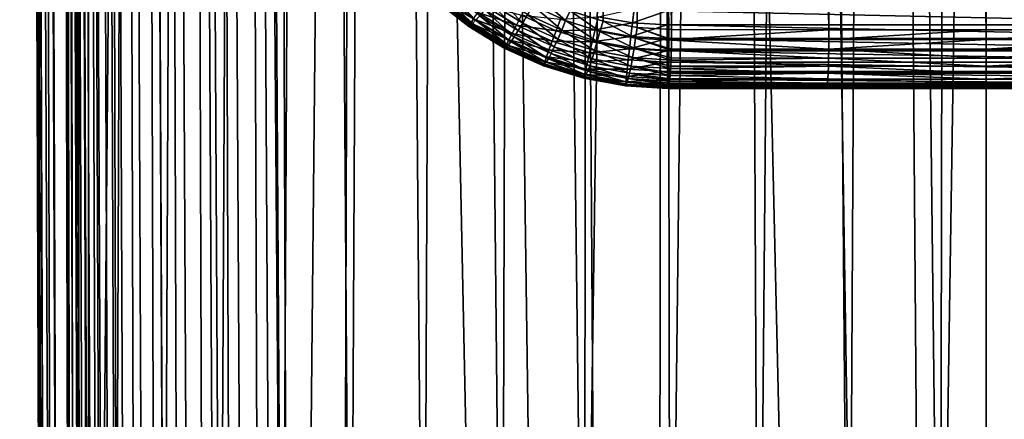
# Model space of a CAD drawing. Header units: metres. Extents: x -102 to 72, y -265 to 72.
# Tile 40 of 256: x -16.7 to 0.31, y -107.36 to -100.45. Entities that reach past the tile are written whole.
import ezdxf

# ---------------------------------------------------------------- set-up
doc = ezdxf.new("R2010")
doc.units = ezdxf.units.M
doc.layers.add('solid_20661094', color=7, linetype='CONTINUOUS')

msp = doc.modelspace()

# ---------------------------------------------------------------- linework, layer by layer
at = {"layer": 'solid_20661094'}
for points in [[(-7.189023, -100.297813, 116.511673), (-6.617454, -100.477341, 116.463951), (-6.622638, 0, 116.464371)], [(-5.43479, -100.622673, 116.377808), (-4.416495, 0, 116.317215), (-6.622638, 0, 116.464371)], [(-6.029659, -100.586037, 116.419022), (-5.43479, -100.622673, 116.377808), (-6.622638, 0, 116.464371)], [(-6.617454, -100.477341, 116.463951), (-6.029659, -100.586037, 116.419022), (-6.622638, 0, 116.464371)], [(-2.207365, 0, 116.228867), (0.000385, -100.625107, 116.199455), (0.000385, 0, 116.199455)], [(0.000385, 0, 116.199455), (0.000385, -100.625107, 116.199455), (2.719413, -100.624504, 116.244072)], [(2.208128, 0, 116.228867), (0.000385, 0, 116.199455), (2.719413, -100.624504, 116.244072)], [(-5.43479, -100.622673, 116.377808), (-2.718641, -100.624481, 116.244072), (-4.416495, 0, 116.317215)], [(-2.718641, -100.624481, 116.244072), (-3.672767, 0, 116.280891), (-4.416495, 0, 116.317215)], [(-2.718641, -100.624481, 116.244072), (-2.207365, 0, 116.228867), (-3.672767, 0, 116.280891)], [(-2.718641, -100.624481, 116.244072), (0.000385, -100.625107, 116.199455), (-2.207365, 0, 116.228867)], [(-15.76834, -261.699615, 38.639774), (-16.619837, -15.899089, 38.79184), (-16.696863, -15.818177, 35.937019)], [(-15.838449, -261.749023, 35.588699), (-16.696863, -15.818177, 35.937019), (-16.637886, -15.880199, 33.093666)], [(-15.838449, -261.749023, 35.588699), (-15.76834, -261.699615, 38.639774), (-16.696863, -15.818177, 35.937019)], [(-15.751348, -261.688232, 32.538269), (-16.637886, -15.880199, 33.093666), (-16.437174, -16.087862, 30.18668)], [(-15.751348, -261.688232, 32.538269), (-15.838449, -261.749023, 35.588699), (-16.637886, -15.880199, 33.093666)], [(-15.541576, -261.540314, 41.679386), (-16.39982, -16.125938, 41.706444), (-16.619837, -15.899089, 38.79184)], [(-15.76834, -261.699615, 38.639774), (-15.541576, -261.540314, 41.679386), (-16.619837, -15.899089, 38.79184)], [(-15.507716, -261.517639, 29.5005), (-16.437174, -16.087862, 30.18668), (-16.091726, -16.433392, 27.270184)], [(-15.507716, -261.517639, 29.5005), (-15.751348, -261.688232, 32.538269), (-16.437174, -16.087862, 30.18668)], [(-15.541576, -261.540314, 41.679386), (-16.038172, -16.485662, 44.602657), (-16.39982, -16.125938, 41.706444)], [(-15.507716, -261.517639, 29.5005), (-16.091726, -16.433392, 27.270184), (-15.931439, -64.007149, 27.32246)], [(-15.044645, -261.251373, 45.21389), (-15.968163, -16.553482, 44.95874), (-16.038172, -16.485662, 44.602657)], [(-15.541576, -261.540314, 41.679386), (-15.599402, -138.848373, 44.648285), (-16.038172, -16.485662, 44.602657)], [(-15.044645, -261.251373, 45.21389), (-16.038172, -16.485662, 44.602657), (-15.599402, -138.848373, 44.648285)], [(-15.044645, -261.251373, 45.21389), (-15.862157, -16.655088, 45.31831), (-15.968163, -16.553482, 44.95874)], [(-14.860173, -261.233307, 45.715755), (-15.71645, -16.792654, 45.680489), (-15.862157, -16.655088, 45.31831)], [(-15.044645, -261.251373, 45.21389), (-14.860173, -261.233307, 45.715755), (-15.862157, -16.655088, 45.31831)], [(-14.610393, -261.218689, 46.188538), (-15.526358, -16.968565, 46.043297), (-15.71645, -16.792654, 45.680489)], [(-14.860173, -261.233307, 45.715755), (-14.610393, -261.218689, 46.188538), (-15.71645, -16.792654, 45.680489)], [(-14.610393, -261.218689, 46.188538), (-15.28725, -17.184296, 46.402058), (-15.526358, -16.968565, 46.043297)], [(-14.299782, -261.207764, 46.623753), (-14.996954, -17.438215, 46.748081), (-15.28725, -17.184296, 46.402058)], [(-14.610393, -261.218689, 46.188538), (-14.299782, -261.207764, 46.623753), (-15.28725, -17.184296, 46.402058)], [(-13.934027, -261.200806, 47.013512), (-14.656775, -17.725094, 47.070038), (-14.996954, -17.438215, 46.748081)], [(-14.299782, -261.207764, 46.623753), (-13.934027, -261.200806, 47.013512), (-14.996954, -17.438215, 46.748081)], [(-15.040085, -116.383255, 25.275204), (-15.123843, -95.26339, 25.275064), (-14.663333, -17.719669, 23.987406)], [(-14.198907, -116.030685, 23.930315), (-15.040085, -116.383255, 25.275204), (-14.663333, -17.719669, 23.987406)], [(-14.198907, -116.030685, 23.930315), (-14.663333, -17.719669, 23.987406), (-13.764549, -18.426535, 22.742975)], [(-13.519822, -261.197968, 47.350834), (-14.271014, -18.037132, 47.356956), (-14.656775, -17.725094, 47.070038)], [(-13.934027, -261.200806, 47.013512), (-13.519822, -261.197968, 47.350834), (-14.656775, -17.725094, 47.070038)], [(-13.064606, -261.199371, 47.629822), (-13.844024, -18.366899, 47.60054), (-14.271014, -18.037132, 47.356956)], [(-13.519822, -261.197968, 47.350834), (-13.064606, -261.199371, 47.629822), (-14.271014, -18.037132, 47.356956)], [(-12.576395, -261.205017, 47.845657), (-13.386264, -18.703154, 47.791603), (-13.844024, -18.366899, 47.60054)], [(-13.064606, -261.199371, 47.629822), (-12.576395, -261.205017, 47.845657), (-13.844024, -18.366899, 47.60054)], [(-13.236343, -116.030685, 22.66865), (-14.198907, -116.030685, 23.930315), (-13.764549, -18.426535, 22.742975)], [(-13.236343, -116.030685, 22.66865), (-13.764549, -18.426535, 22.742975), (-12.756829, -19.138006, 21.578636)], [(-12.063764, -261.214874, 47.994576), (-12.909219, -19.035547, 47.924656), (-13.386264, -18.703154, 47.791603)], [(-12.576395, -261.205017, 47.845657), (-12.063764, -261.214874, 47.994576), (-13.386264, -18.703154, 47.791603)], [(-12.909219, -19.035547, 47.924656), (-11.536177, -261.228729, 48.073895), (-11.981533, -140.268799, 48.036354)], [(-11.981533, -140.268799, 48.036354), (-12.426747, -19.353964, 47.997395), (-12.909219, -19.035547, 47.924656)], [(-12.063764, -261.214874, 47.994576), (-11.536177, -261.228729, 48.073895), (-12.909219, -19.035547, 47.924656)], [(-12.161882, -116.030685, 21.500704), (-13.236343, -116.030685, 22.66865), (-12.756829, -19.138006, 21.578636)], [(-12.161882, -116.030685, 21.500704), (-12.756829, -19.138006, 21.578636), (-11.66508, -19.822359, 20.520157)], [(-11.981533, -140.268799, 48.036354), (-10.801324, -20.305944, 48.132713), (-12.426747, -19.353964, 47.997395)], [(-10.984661, -116.030685, 20.436275), (-12.161882, -116.030685, 21.500704), (-11.66508, -19.822359, 20.520157)], [(-10.984661, -116.030685, 20.436275), (-11.66508, -19.822359, 20.520157), (-10.511114, -20.457676, 19.579247)], [(-11.981533, -140.268799, 48.036354), (-11.536177, -261.228729, 48.073895), (-10.801324, -20.305944, 48.132713)], [(-11.536177, -261.228729, 48.073895), (-5.789651, -261.588593, 48.430233), (-10.801324, -20.305944, 48.132713)], [(-5.789651, -261.588593, 48.430233), (-9.106094, -21.120583, 48.253548), (-10.801324, -20.305944, 48.132713)], [(-9.7147, -116.030685, 19.48428), (-10.984661, -116.030685, 20.436275), (-10.511114, -20.457676, 19.579247)], [(-9.7147, -116.030685, 19.48428), (-10.511114, -20.457676, 19.579247), (-9.316864, -21.028458, 18.76149)], [(-8.362793, -116.030685, 18.652712), (-9.7147, -116.030685, 19.48428), (-9.316864, -21.028458, 18.76149)], [(-8.362793, -116.030685, 18.652712), (-9.316864, -21.028458, 18.76149), (-8.096904, -21.52766, 18.064232)], [(-5.789651, -261.588593, 48.430233), (-7.353188, -21.792904, 48.356762), (-9.106094, -21.120583, 48.253548)], [(-6.94041, -116.030685, 17.948574), (-8.362793, -116.030685, 18.652712), (-8.096904, -21.52766, 18.064232)], [(-6.94041, -116.030685, 17.948574), (-8.096904, -21.52766, 18.064232), (-6.861575, -21.952648, 17.482061)], [(-5.789651, -261.588593, 48.430233), (-5.554532, -22.319212, 48.439766), (-7.353188, -21.792904, 48.356762)], [(-6.94041, -116.030685, 17.948574), (-6.861575, -21.952648, 17.482061), (-5.617816, -22.303366, 17.008692)], [(-5.459586, -116.030685, 17.377838), (-6.94041, -116.030685, 17.948574), (-5.617816, -22.303366, 17.008692)], [(-5.789651, -261.588593, 48.430233), (-0.005482, -261.709137, 48.549999), (-5.554532, -22.319212, 48.439766)], [(-5.459586, -116.030685, 17.377838), (-5.617816, -22.303366, 17.008692), (-4.370334, -22.580969, 16.638098)], [(-0.005482, -261.709137, 48.549999), (-3.721903, -22.696859, 48.500515), (-5.554532, -22.319212, 48.439766)], [(-3.932826, -116.030685, 16.945387), (-5.459586, -116.030685, 17.377838), (-4.370334, -22.580969, 16.638098)], [(-3.932826, -116.030685, 16.945387), (-4.370334, -22.580969, 16.638098), (-3.122761, -22.787022, 16.36517)], [(-2.372996, -116.030685, 16.654957), (-3.932826, -116.030685, 16.945387), (-3.122761, -22.787022, 16.36517)], [(-0.005482, -261.709137, 48.549999), (-1.866651, -22.924128, 48.537552), (-3.721903, -22.696859, 48.500515)], [(-2.372996, -116.030685, 16.654957), (-3.122761, -22.787022, 16.36517), (-1.874974, -22.923449, 16.185436)], [(-0.79322, -116.030685, 16.509096), (-2.372996, -116.030685, 16.654957), (-1.874974, -22.923449, 16.185436)], [(-0.79322, -116.030685, 16.509096), (-1.874974, -22.923449, 16.185436), (-0.62462, -22.991516, 16.096033)], [(-0.005482, -261.709137, 48.549999), (-0.000008, -23, 48.549999), (-1.866651, -22.924128, 48.537552)], [(5.778378, -261.589081, 48.430702), (1.866654, -22.924128, 48.537552), (-0.000008, -23, 48.549999)], [(-0.79322, -116.030685, 16.509096), (-0.62462, -22.991516, 16.096033), (0.624952, -22.991508, 16.096045)], [(0.793221, -116.030685, 16.509096), (-0.79322, -116.030685, 16.509096), (0.624952, -22.991508, 16.096045)], [(-0.005482, -261.709137, 48.549999), (5.778378, -261.589081, 48.430702), (-0.000008, -23, 48.549999)], [(-15.931439, -64.007149, 27.32246), (-15.785302, -107.406158, 27.370831), (-15.507716, -261.517639, 29.5005)], [(-15.851113, -66.129044, 26.913939), (-15.785302, -107.406158, 27.370831), (-15.931439, -64.007149, 27.32246)], [(-15.851113, -66.129044, 26.913939), (-15.670842, -115.761002, 26.908283), (-15.785302, -107.406158, 27.370831)], [(-15.700231, -66.231529, 26.347898), (-15.670842, -115.761002, 26.908283), (-15.851113, -66.129044, 26.913939)], [(-15.700231, -66.231529, 26.347898), (-15.514504, -115.827377, 26.343761), (-15.670842, -115.761002, 26.908283)], [(-15.494714, -66.37072, 25.799236), (-15.514504, -115.827377, 26.343761), (-15.700231, -66.231529, 26.347898)], [(-15.494714, -66.37072, 25.799236), (-15.303761, -115.918221, 25.797152), (-15.514504, -115.827377, 26.343761)], [(-15.494714, -66.37072, 25.799236), (-15.123843, -95.26339, 25.275064), (-15.303761, -115.918221, 25.797152)], [(-15.303761, -115.918221, 25.797152), (-15.123843, -95.26339, 25.275064), (-15.040085, -116.383255, 25.275204)], [(-9.378652, -100.019386, 116.168045), (-8.819786, -100.46064, 116.107193), (-9.299294, -99.947983, 116.31813)], [(-8.819786, -100.46064, 116.107193), (-8.750242, -100.382149, 116.258682), (-9.299294, -99.947983, 116.31813)], [(-8.923111, -100.540184, 115.646271), (-9.495803, -100.090012, 115.695908), (-9.515374, -100.117256, 113.78405)], [(-9.5081, -100.105827, 113.54808), (-8.939719, -100.568336, 113.778717), (-9.515374, -100.117256, 113.78405)], [(-8.923111, -100.540184, 115.646271), (-9.515374, -100.117256, 113.78405), (-8.939719, -100.568336, 113.778717)], [(-9.5081, -100.105827, 113.54808), (-9.474834, -100.064621, 113.30014), (-8.905602, -100.510345, 113.291985)], [(-8.933806, -100.55571, 113.539909), (-8.939719, -100.568336, 113.778717), (-9.5081, -100.105827, 113.54808)], [(-8.933806, -100.55571, 113.539909), (-9.5081, -100.105827, 113.54808), (-8.905602, -100.510345, 113.291985)], [(-9.478969, -100.090935, 115.822609), (-9.495803, -100.090012, 115.695908), (-8.923111, -100.540184, 115.646271)], [(-9.478969, -100.090935, 115.822609), (-8.909152, -100.539314, 115.76017), (-9.439245, -100.067589, 116.000931)], [(-9.478969, -100.090935, 115.822609), (-8.923111, -100.540184, 115.646271), (-8.909152, -100.539314, 115.76017)], [(-8.905602, -100.510345, 113.291985), (-9.474834, -100.064621, 113.30014), (-8.855411, -100.433281, 113.055634)], [(-9.439245, -100.067589, 116.000931), (-8.873377, -100.513641, 115.939072), (-9.378652, -100.019386, 116.168045)], [(-8.909152, -100.539314, 115.76017), (-8.873377, -100.513641, 115.939072), (-9.439245, -100.067589, 116.000931)], [(-8.873377, -100.513641, 115.939072), (-8.819786, -100.46064, 116.107193), (-9.378652, -100.019386, 116.168045)], [(-8.667164, -100.280914, 116.388268), (-8.083367, -100.637764, 116.329453), (-8.573441, -100.160439, 116.491455)], [(-8.573441, -100.160439, 116.491455), (-8.005242, -100.508171, 116.434654), (-8.47233, -100.024925, 116.564651)], [(-8.083367, -100.637764, 116.329453), (-8.005242, -100.508171, 116.434654), (-8.573441, -100.160439, 116.491455)], [(-8.005242, -100.508171, 116.434654), (-7.921413, -100.362396, 116.510078), (-8.47233, -100.024925, 116.564651)], [(-7.834793, -100.205513, 116.553101), (-7.26701, -100.464783, 116.501251), (-7.736105, -100.049698, 116.561073)], [(-7.26701, -100.464783, 116.501251), (-7.189023, -100.297813, 116.511673), (-7.736105, -100.049698, 116.561073)], [(-8.855411, -100.433281, 113.055634), (-8.784498, -100.326469, 112.836807), (-8.188405, -100.686317, 112.82872)], [(-8.784498, -100.326469, 112.836807), (-8.694654, -100.192589, 112.641037), (-8.115198, -100.542229, 112.633179)], [(-8.188405, -100.686317, 112.82872), (-8.784498, -100.326469, 112.836807), (-8.115198, -100.542229, 112.633179)], [(-8.750242, -100.382149, 116.258682), (-8.153069, -100.746674, 116.198128), (-8.667164, -100.280914, 116.388268)], [(-8.115198, -100.542229, 112.633179), (-8.694654, -100.192589, 112.641037), (-8.028312, -100.372658, 112.465683)], [(-8.153069, -100.746674, 116.198128), (-8.083367, -100.637764, 116.329453), (-8.667164, -100.280914, 116.388268)], [(-7.921413, -100.362396, 116.510078), (-7.334023, -100.630447, 116.455956), (-7.834793, -100.205513, 116.553101)], [(-7.334023, -100.630447, 116.455956), (-7.26701, -100.464783, 116.501251), (-7.834793, -100.205513, 116.553101)], [(-7.26701, -100.464783, 116.501251), (-6.672169, -100.653046, 116.451126), (-7.189023, -100.297813, 116.511673)], [(-6.672169, -100.653046, 116.451126), (-6.617454, -100.477341, 116.463951), (-7.189023, -100.297813, 116.511673)], [(-6.112305, -100.505806, 112.211174), (-6.702447, -100.398071, 112.217445), (-6.083248, -100.26091, 112.150925)], [(-6.112305, -100.505806, 112.211174), (-6.083248, -100.26091, 112.150925), (-5.514066, -100.295097, 112.145432)], [(-5.513462, -100.541824, 112.205391), (-6.112305, -100.505806, 112.211174), (-5.514066, -100.295097, 112.145432)], [(5.514836, -100.29509, 112.145432), (5.514231, -100.541824, 112.205391), (-5.514066, -100.295097, 112.145432)], [(5.514231, -100.541824, 112.205391), (-5.513462, -100.541824, 112.205391), (-5.514066, -100.295097, 112.145432)], [(-8.933806, -100.55571, 113.539909), (-8.905602, -100.510345, 113.291985), (-8.286785, -100.884247, 113.283646)], [(-8.909152, -100.539314, 115.76017), (-8.289365, -100.915771, 115.696648), (-8.873377, -100.513641, 115.939072)], [(-8.905602, -100.510345, 113.291985), (-8.855411, -100.433281, 113.055634), (-8.246085, -100.801285, 113.047379)], [(-8.286785, -100.884247, 113.283646), (-8.905602, -100.510345, 113.291985), (-8.246085, -100.801285, 113.047379)], [(-8.873377, -100.513641, 115.939072), (-8.257892, -100.888138, 115.876122), (-8.819786, -100.46064, 116.107193)], [(-8.289365, -100.915771, 115.696648), (-8.257892, -100.888138, 115.876122), (-8.873377, -100.513641, 115.939072)], [(-8.246085, -100.801285, 113.047379), (-8.855411, -100.433281, 113.055634), (-8.188405, -100.686317, 112.82872)], [(-8.819786, -100.46064, 116.107193), (-8.211926, -100.831108, 116.045242), (-8.750242, -100.382149, 116.258682)], [(-8.257892, -100.888138, 115.876122), (-8.211926, -100.831108, 116.045242), (-8.819786, -100.46064, 116.107193)], [(-8.211926, -100.831108, 116.045242), (-8.153069, -100.746674, 116.198128), (-8.750242, -100.382149, 116.258682)], [(-8.115198, -100.542229, 112.633179), (-8.028312, -100.372658, 112.465683), (-7.431838, -100.64048, 112.458153)], [(-8.083367, -100.637764, 116.329453), (-7.460866, -100.921227, 116.271248), (-8.005242, -100.508171, 116.434654)], [(-7.431838, -100.64048, 112.458153), (-8.028312, -100.372658, 112.465683), (-7.357047, -100.438988, 112.323257)], [(-8.005242, -100.508171, 116.434654), (-7.3994, -100.784378, 116.378387), (-7.921413, -100.362396, 116.510078)], [(-7.460866, -100.921227, 116.271248), (-7.3994, -100.784378, 116.378387), (-8.005242, -100.508171, 116.434654)], [(-7.3994, -100.784378, 116.378387), (-7.334023, -100.630447, 116.455956), (-7.921413, -100.362396, 116.510078)], [(-7.431838, -100.64048, 112.458153), (-7.357047, -100.438988, 112.323257), (-6.757319, -100.62532, 112.316284)], [(-6.757319, -100.62532, 112.316284), (-7.357047, -100.438988, 112.323257), (-6.702447, -100.398071, 112.217445)], [(-7.334023, -100.630447, 116.455956), (-6.718599, -100.825096, 116.403732), (-7.26701, -100.464783, 116.501251)], [(-6.718599, -100.825096, 116.403732), (-6.672169, -100.653046, 116.451126), (-7.26701, -100.464783, 116.501251)], [(-6.757319, -100.62532, 112.316284), (-6.702447, -100.398071, 112.217445), (-6.112305, -100.505806, 112.211174)], [(-6.139485, -100.73819, 112.3097), (-6.757319, -100.62532, 112.316284), (-6.112305, -100.505806, 112.211174)], [(-6.672169, -100.653046, 116.451126), (-6.058881, -100.767433, 116.403938), (-6.617454, -100.477341, 116.463951)], [(-6.058881, -100.767433, 116.403938), (-6.029659, -100.586037, 116.419022), (-6.617454, -100.477341, 116.463951)], [(-6.139485, -100.73819, 112.3097), (-6.112305, -100.505806, 112.211174), (-5.513462, -100.541824, 112.205391)], [(-8.300213, -100.917992, 115.595505), (-8.923111, -100.540184, 115.646271), (-8.939719, -100.568336, 113.778717)], [(-8.933806, -100.55571, 113.539909), (-8.313896, -100.946732, 113.773186), (-8.939719, -100.568336, 113.778717)], [(-8.300213, -100.917992, 115.595505), (-8.939719, -100.568336, 113.778717), (-8.313896, -100.946732, 113.773186)], [(-8.309479, -100.933098, 113.531548), (-8.313896, -100.946732, 113.773186), (-8.933806, -100.55571, 113.539909)], [(-8.309479, -100.933098, 113.531548), (-8.933806, -100.55571, 113.539909), (-8.286785, -100.884247, 113.283646)], [(-8.909152, -100.539314, 115.76017), (-8.923111, -100.540184, 115.646271), (-8.300213, -100.917992, 115.595505)], [(-8.909152, -100.539314, 115.76017), (-8.300213, -100.917992, 115.595505), (-8.289365, -100.915771, 115.696648)], [(-8.246085, -100.801285, 113.047379), (-8.188405, -100.686317, 112.82872), (-7.553258, -100.971779, 112.820694)], [(-8.188405, -100.686317, 112.82872), (-8.115198, -100.542229, 112.633179), (-7.497796, -100.81958, 112.625374)], [(-7.553258, -100.971779, 112.820694), (-8.188405, -100.686317, 112.82872), (-7.497796, -100.81958, 112.625374)], [(-8.153069, -100.746674, 116.198128), (-7.516284, -101.03624, 116.13826), (-8.083367, -100.637764, 116.329453)], [(-7.497796, -100.81958, 112.625374), (-8.115198, -100.542229, 112.633179), (-7.431838, -100.64048, 112.458153)], [(-7.516284, -101.03624, 116.13826), (-7.460866, -100.921227, 116.271248), (-8.083367, -100.637764, 116.329453)], [(-7.497796, -100.81958, 112.625374), (-7.431838, -100.64048, 112.458153), (-6.807403, -100.834602, 112.450874)], [(-6.807403, -100.834602, 112.450874), (-7.431838, -100.64048, 112.458153), (-6.757319, -100.62532, 112.316284)], [(-7.3994, -100.784378, 116.378387), (-6.764602, -100.98497, 116.324188), (-7.334023, -100.630447, 116.455956)], [(-6.764602, -100.98497, 116.324188), (-6.718599, -100.825096, 116.403732), (-7.334023, -100.630447, 116.455956)], [(-6.807403, -100.834602, 112.450874), (-6.757319, -100.62532, 112.316284), (-6.139485, -100.73819, 112.3097)], [(-6.718599, -100.825096, 116.403732), (-6.084039, -100.94339, 116.354683), (-6.672169, -100.653046, 116.451126)], [(-6.084039, -100.94339, 116.354683), (-6.058881, -100.767433, 116.403938), (-6.672169, -100.653046, 116.451126)], [(-5.512528, -100.775948, 112.30365), (-6.139485, -100.73819, 112.3097), (-5.513462, -100.541824, 112.205391)], [(-6.058881, -100.767433, 116.403938), (-5.436077, -100.806168, 116.360687), (-6.029659, -100.586037, 116.419022)], [(-5.435903, -100.792572, 116.363152), (-5.43479, -100.622673, 116.377808), (-6.029659, -100.586037, 116.419022)], [(-5.435903, -100.792572, 116.363152), (-6.029659, -100.586037, 116.419022), (-5.436077, -100.806168, 116.360687)], [(5.513297, -100.775948, 112.30365), (-5.512528, -100.775948, 112.30365), (-5.513462, -100.541824, 112.205391)], [(5.514231, -100.541824, 112.205391), (5.513297, -100.775948, 112.30365), (-5.513462, -100.541824, 112.205391)], [(-5.435903, -100.792572, 116.363152), (-2.718641, -100.624481, 116.244072), (-5.43479, -100.622673, 116.377808)], [(-5.435903, -100.792572, 116.363152), (-2.719205, -100.794472, 116.229378), (-2.718641, -100.624481, 116.244072)], [(-2.719205, -100.794472, 116.229378), (0.000385, -100.625107, 116.199455), (-2.718641, -100.624481, 116.244072)], [(-2.719205, -100.794472, 116.229378), (0.000385, -100.795128, 116.184746), (0.000385, -100.625107, 116.199455)], [(0.000385, -100.795128, 116.184746), (2.719413, -100.624504, 116.244072), (0.000385, -100.625107, 116.199455)], [(0.000385, -100.795128, 116.184746), (2.719976, -100.794495, 116.229378), (2.719413, -100.624504, 116.244072)], [(-8.286785, -100.884247, 113.283646), (-8.246085, -100.801285, 113.047379), (-7.596827, -101.093231, 113.039192)], [(-8.257892, -100.888138, 115.876122), (-7.601545, -101.185638, 115.813957), (-8.211926, -100.831108, 116.045242)], [(-7.596827, -101.093231, 113.039192), (-8.246085, -100.801285, 113.047379), (-7.553258, -100.971779, 112.820694)], [(-8.211926, -100.831108, 116.045242), (-7.563727, -101.125412, 115.984039), (-8.153069, -100.746674, 116.198128)], [(-7.601545, -101.185638, 115.813957), (-7.563727, -101.125412, 115.984039), (-8.211926, -100.831108, 116.045242)], [(-7.563727, -101.125412, 115.984039), (-7.516284, -101.03624, 116.13826), (-8.153069, -100.746674, 116.198128)], [(-7.553258, -100.971779, 112.820694), (-7.497796, -100.81958, 112.625374), (-6.851437, -101.02063, 112.617836)], [(-6.851437, -101.02063, 112.617836), (-7.497796, -100.81958, 112.625374), (-6.807403, -100.834602, 112.450874)], [(-7.460866, -100.921227, 116.271248), (-6.808579, -101.127098, 116.215248), (-7.3994, -100.784378, 116.378387)], [(-6.808579, -101.127098, 116.215248), (-6.764602, -100.98497, 116.324188), (-7.3994, -100.784378, 116.378387)], [(-6.851437, -101.02063, 112.617836), (-6.807403, -100.834602, 112.450874), (-6.164101, -100.952194, 112.444023)], [(-6.164101, -100.952194, 112.444023), (-6.807403, -100.834602, 112.450874), (-6.139485, -100.73819, 112.3097)], [(-6.764602, -100.98497, 116.324188), (-6.110022, -101.106888, 116.273369), (-6.718599, -100.825096, 116.403732)], [(-6.110022, -101.106888, 116.273369), (-6.084039, -100.94339, 116.354683), (-6.718599, -100.825096, 116.403732)], [(-6.164101, -100.952194, 112.444023), (-6.139485, -100.73819, 112.3097), (-5.512528, -100.775948, 112.30365)], [(-5.511288, -100.991562, 112.437737), (-6.164101, -100.952194, 112.444023), (-5.512528, -100.775948, 112.30365)], [(-6.084039, -100.94339, 116.354683), (-5.439584, -100.983467, 116.309837), (-6.058881, -100.767433, 116.403938)], [(-6.058881, -100.767433, 116.403938), (-5.439584, -100.983467, 116.309837), (-5.438918, -100.95742, 116.319595)], [(-6.058881, -100.767433, 116.403938), (-5.438918, -100.95742, 116.319595), (-5.436077, -100.806168, 116.360687)], [(5.512056, -100.991562, 112.437737), (-5.511288, -100.991562, 112.437737), (-5.512528, -100.775948, 112.30365)], [(5.513297, -100.775948, 112.30365), (5.512056, -100.991562, 112.437737), (-5.512528, -100.775948, 112.30365)], [(-5.436077, -100.806168, 116.360687), (-5.438918, -100.95742, 116.319595), (-2.720717, -100.959412, 116.185722)], [(-5.435903, -100.792572, 116.363152), (-5.436077, -100.806168, 116.360687), (-2.719205, -100.794472, 116.229378)], [(-5.436077, -100.806168, 116.360687), (-2.720717, -100.959412, 116.185722), (-2.719205, -100.794472, 116.229378)], [(-2.720717, -100.959412, 116.185722), (0.000385, -100.795128, 116.184746), (-2.719205, -100.794472, 116.229378)], [(-2.720717, -100.959412, 116.185722), (0.000384, -100.960091, 116.141052), (0.000385, -100.795128, 116.184746)], [(0.000384, -100.960091, 116.141052), (2.721487, -100.959427, 116.185722), (2.719976, -100.794495, 116.229378)], [(0.000385, -100.795128, 116.184746), (0.000384, -100.960091, 116.141052), (2.719976, -100.794495, 116.229378)], [(-7.636367, -101.217796, 115.545036), (-8.300213, -100.917992, 115.595505), (-8.313896, -100.946732, 113.773186)], [(-8.309479, -100.933098, 113.531548), (-7.647035, -101.246933, 113.767609), (-8.313896, -100.946732, 113.773186)], [(-7.636367, -101.217796, 115.545036), (-8.313896, -100.946732, 113.773186), (-7.647035, -101.246933, 113.767609)], [(-8.309479, -100.933098, 113.531548), (-8.286785, -100.884247, 113.283646), (-7.627401, -101.180878, 113.27536)], [(-7.644212, -101.232506, 113.523239), (-7.647035, -101.246933, 113.767609), (-8.309479, -100.933098, 113.531548)], [(-7.644212, -101.232506, 113.523239), (-8.309479, -100.933098, 113.531548), (-7.627401, -101.180878, 113.27536)], [(-8.289365, -100.915771, 115.696648), (-8.300213, -100.917992, 115.595505), (-7.636367, -101.217796, 115.545036)], [(-8.289365, -100.915771, 115.696648), (-7.628424, -101.214836, 115.633926), (-8.257892, -100.888138, 115.876122)], [(-8.289365, -100.915771, 115.696648), (-7.636367, -101.217796, 115.545036), (-7.628424, -101.214836, 115.633926)], [(-7.627401, -101.180878, 113.27536), (-8.286785, -100.884247, 113.283646), (-7.596827, -101.093231, 113.039192)], [(-7.628424, -101.214836, 115.633926), (-7.601545, -101.185638, 115.813957), (-8.257892, -100.888138, 115.876122)], [(-7.596827, -101.093231, 113.039192), (-7.553258, -100.971779, 112.820694), (-6.888309, -101.178719, 112.81295)], [(-7.563727, -101.125412, 115.984039), (-6.88446, -101.339172, 115.925255), (-7.516284, -101.03624, 116.13826)], [(-6.888309, -101.178719, 112.81295), (-7.553258, -100.971779, 112.820694), (-6.851437, -101.02063, 112.617836)], [(-7.516284, -101.03624, 116.13826), (-6.849, -101.246559, 116.080711), (-7.460866, -100.921227, 116.271248)], [(-6.88446, -101.339172, 115.925255), (-6.849, -101.246559, 116.080711), (-7.516284, -101.03624, 116.13826)], [(-6.849, -101.246559, 116.080711), (-6.808579, -101.127098, 116.215248), (-7.460866, -100.921227, 116.271248)], [(-6.888309, -101.178719, 112.81295), (-6.851437, -101.02063, 112.617836), (-6.185533, -101.142433, 112.610748)], [(-6.185533, -101.142433, 112.610748), (-6.851437, -101.02063, 112.617836), (-6.164101, -100.952194, 112.444023)], [(-6.808579, -101.127098, 116.215248), (-6.135925, -101.252251, 116.162834), (-6.764602, -100.98497, 116.324188)], [(-6.135925, -101.252251, 116.162834), (-6.110022, -101.106888, 116.273369), (-6.764602, -100.98497, 116.324188)], [(-6.185533, -101.142433, 112.610748), (-6.164101, -100.952194, 112.444023), (-5.511288, -100.991562, 112.437737)], [(-5.509773, -101.183235, 112.604263), (-6.185533, -101.142433, 112.610748), (-5.511288, -100.991562, 112.437737)], [(-6.110022, -101.106888, 116.273369), (-5.445188, -101.148216, 116.227028), (-6.084039, -100.94339, 116.354683)], [(-6.084039, -100.94339, 116.354683), (-5.445188, -101.148216, 116.227028), (-5.443745, -101.112328, 116.248436)], [(-6.084039, -100.94339, 116.354683), (-5.443745, -101.112328, 116.248436), (-5.439584, -100.983467, 116.309837)], [(5.510541, -101.183235, 112.604263), (-5.509773, -101.183235, 112.604263), (-5.511288, -100.991562, 112.437737)], [(5.512056, -100.991562, 112.437737), (5.510541, -101.183235, 112.604263), (-5.511288, -100.991562, 112.437737)], [(-5.439584, -100.983467, 116.309837), (-5.443745, -101.112328, 116.248436), (-2.723136, -101.114403, 116.114403)], [(-5.438918, -100.95742, 116.319595), (-5.439584, -100.983467, 116.309837), (-2.720717, -100.959412, 116.185722)], [(-5.439584, -100.983467, 116.309837), (-2.723136, -101.114403, 116.114403), (-2.720717, -100.959412, 116.185722)], [(-2.723136, -101.114403, 116.114403), (0.000384, -101.115105, 116.069679), (-2.720717, -100.959412, 116.185722)], [(-2.720717, -100.959412, 116.185722), (0.000384, -101.115105, 116.069679), (0.000384, -100.960091, 116.141052)], [(0.000384, -101.115105, 116.069679), (2.723905, -101.11441, 116.114403), (2.721487, -100.959427, 116.185722)], [(0.000384, -100.960091, 116.141052), (0.000384, -101.115105, 116.069679), (2.721487, -100.959427, 116.185722)], [(-7.644212, -101.232506, 113.523239), (-7.627401, -101.180878, 113.27536), (-6.937054, -101.395927, 113.267372)], [(-7.628424, -101.214836, 115.633926), (-6.93578, -101.432076, 115.57373), (-7.601545, -101.185638, 115.813957)], [(-7.627401, -101.180878, 113.27536), (-7.596827, -101.093231, 113.039192), (-6.917089, -101.304878, 113.031296)], [(-6.937054, -101.395927, 113.267372), (-7.627401, -101.180878, 113.27536), (-6.917089, -101.304878, 113.031296)], [(-7.601545, -101.185638, 115.813957), (-6.913726, -101.401741, 115.75428), (-7.563727, -101.125412, 115.984039)], [(-6.93578, -101.432076, 115.57373), (-6.913726, -101.401741, 115.75428), (-7.601545, -101.185638, 115.813957)], [(-6.917089, -101.304878, 113.031296), (-7.596827, -101.093231, 113.039192), (-6.888309, -101.178719, 112.81295)], [(-6.913726, -101.401741, 115.75428), (-6.88446, -101.339172, 115.925255), (-7.563727, -101.125412, 115.984039)], [(-6.917089, -101.304878, 113.031296), (-6.888309, -101.178719, 112.81295), (-6.203239, -101.304108, 112.805672)], [(-6.203239, -101.304108, 112.805672), (-6.888309, -101.178719, 112.81295), (-6.185533, -101.142433, 112.610748)], [(-6.849, -101.246559, 116.080711), (-6.160849, -101.37442, 116.026924), (-6.808579, -101.127098, 116.215248)], [(-6.160849, -101.37442, 116.026924), (-6.135925, -101.252251, 116.162834), (-6.808579, -101.127098, 116.215248)], [(-6.203239, -101.304108, 112.805672), (-6.185533, -101.142433, 112.610748), (-5.509773, -101.183235, 112.604263)], [(-5.508021, -101.34613, 112.799026), (-6.203239, -101.304108, 112.805672), (-5.509773, -101.183235, 112.604263)], [(-6.135925, -101.252251, 116.162834), (-5.452695, -101.294685, 116.115128), (-6.110022, -101.106888, 116.273369)], [(-6.110022, -101.106888, 116.273369), (-5.452695, -101.294685, 116.115128), (-5.450241, -101.252678, 116.151794)], [(-6.110022, -101.106888, 116.273369), (-5.450241, -101.252678, 116.151794), (-5.445188, -101.148216, 116.227028)], [(5.50879, -101.346123, 112.799026), (-5.508021, -101.34613, 112.799026), (-5.509773, -101.183235, 112.604263)], [(5.510541, -101.183235, 112.604263), (5.50879, -101.346123, 112.799026), (-5.509773, -101.183235, 112.604263)], [(-5.445188, -101.148216, 116.227028), (-5.450241, -101.252678, 116.151794), (-2.726391, -101.254837, 116.01754)], [(-5.443745, -101.112328, 116.248436), (-5.445188, -101.148216, 116.227028), (-2.723136, -101.114403, 116.114403)], [(-5.445188, -101.148216, 116.227028), (-2.726391, -101.254837, 116.01754), (-2.723136, -101.114403, 116.114403)], [(-2.726391, -101.254837, 116.01754), (0.000384, -101.255562, 115.972748), (-2.723136, -101.114403, 116.114403)], [(-2.723136, -101.114403, 116.114403), (0.000384, -101.255562, 115.972748), (0.000384, -101.115105, 116.069679)], [(0.000384, -101.255562, 115.972748), (2.727159, -101.254845, 116.01754), (2.723905, -101.11441, 116.114403)], [(0.000384, -101.115105, 116.069679), (0.000384, -101.255562, 115.972748), (2.723905, -101.11441, 116.114403)], [(-7.636367, -101.217796, 115.545036), (-7.647035, -101.246933, 113.767609), (-6.948855, -101.464569, 113.762131)], [(-7.644212, -101.232506, 113.523239), (-6.948855, -101.464569, 113.762131), (-7.647035, -101.246933, 113.767609)], [(-6.947697, -101.449577, 113.515221), (-6.948855, -101.464569, 113.762131), (-7.644212, -101.232506, 113.523239)], [(-6.947697, -101.449577, 113.515221), (-7.644212, -101.232506, 113.523239), (-6.937054, -101.395927, 113.267372)], [(-7.628424, -101.214836, 115.633926), (-7.636367, -101.217796, 115.545036), (-6.93578, -101.432076, 115.57373)], [(-6.941432, -101.435226, 115.496201), (-7.636367, -101.217796, 115.545036), (-6.948855, -101.464569, 113.762131)], [(-6.93578, -101.432076, 115.57373), (-7.636367, -101.217796, 115.545036), (-6.941432, -101.435226, 115.496201)], [(-6.937054, -101.395927, 113.267372), (-6.917089, -101.304878, 113.031296), (-6.216775, -101.433128, 113.023888)], [(-6.216775, -101.433128, 113.023888), (-6.917089, -101.304878, 113.031296), (-6.203239, -101.304108, 112.805672)], [(-6.913726, -101.401741, 115.75428), (-6.204353, -101.533134, 115.698586), (-6.88446, -101.339172, 115.925255)], [(-6.88446, -101.339172, 115.925255), (-6.183926, -101.469147, 115.870354), (-6.849, -101.246559, 116.080711)], [(-6.204353, -101.533134, 115.698586), (-6.183926, -101.469147, 115.870354), (-6.88446, -101.339172, 115.925255)], [(-6.183926, -101.469147, 115.870354), (-6.160849, -101.37442, 116.026924), (-6.849, -101.246559, 116.080711)], [(-6.216775, -101.433128, 113.023888), (-6.203239, -101.304108, 112.805672), (-5.508021, -101.34613, 112.799026)], [(-5.506076, -101.476128, 113.01712), (-6.216775, -101.433128, 113.023888), (-5.508021, -101.34613, 112.799026)], [(-6.183926, -101.469147, 115.870354), (-5.472315, -101.513252, 115.820526), (-6.160849, -101.37442, 116.026924)], [(-6.160849, -101.37442, 116.026924), (-5.461843, -101.417793, 115.978043), (-6.135925, -101.252251, 116.162834)], [(-6.160849, -101.37442, 116.026924), (-5.472315, -101.513252, 115.820526), (-5.467422, -101.473602, 115.894188)], [(-6.160849, -101.37442, 116.026924), (-5.467422, -101.473602, 115.894188), (-5.461843, -101.417793, 115.978043)], [(-6.135925, -101.252251, 116.162834), (-5.461843, -101.417793, 115.978043), (-5.458212, -101.374306, 116.032524)], [(-6.135925, -101.252251, 116.162834), (-5.458212, -101.374306, 116.032524), (-5.452695, -101.294685, 116.115128)], [(5.50879, -101.346123, 112.799026), (5.506845, -101.476128, 113.017128), (-5.508021, -101.34613, 112.799026)], [(5.506845, -101.476128, 113.017128), (-5.506076, -101.476128, 113.01712), (-5.508021, -101.34613, 112.799026)], [(-5.458212, -101.374306, 116.032524), (-5.461843, -101.417793, 115.978043), (-2.730384, -101.376534, 115.89801)], [(-5.461843, -101.417793, 115.978043), (-2.734997, -101.475883, 115.759369), (-2.730384, -101.376534, 115.89801)], [(-5.452695, -101.294685, 116.115128), (-5.458212, -101.374306, 116.032524), (-2.730384, -101.376534, 115.89801)], [(-5.450241, -101.252678, 116.151794), (-5.452695, -101.294685, 116.115128), (-2.726391, -101.254837, 116.01754)], [(-5.452695, -101.294685, 116.115128), (-2.730384, -101.376534, 115.89801), (-2.726391, -101.254837, 116.01754)], [(-2.734997, -101.475883, 115.759369), (0.000384, -101.476654, 115.714394), (-2.730384, -101.376534, 115.89801)], [(-2.730384, -101.376534, 115.89801), (0.000384, -101.377281, 115.853134), (-2.726391, -101.254837, 116.01754)], [(-2.730384, -101.376534, 115.89801), (0.000384, -101.476654, 115.714394), (0.000384, -101.377281, 115.853134)], [(-2.726391, -101.254837, 116.01754), (0.000384, -101.377281, 115.853134), (0.000384, -101.255562, 115.972748)], [(0.000384, -101.377281, 115.853134), (2.731152, -101.376541, 115.898018), (2.727159, -101.254845, 116.01754)], [(0.000384, -101.255562, 115.972748), (0.000384, -101.377281, 115.853134), (2.727159, -101.254845, 116.01754)], [(0.000384, -101.476654, 115.714394), (2.735765, -101.475891, 115.759377), (2.731152, -101.376541, 115.898018)], [(0.000384, -101.377281, 115.853134), (0.000384, -101.476654, 115.714394), (2.731152, -101.376541, 115.898018)], [(-6.941432, -101.435226, 115.496201), (-6.948855, -101.464569, 113.762131), (-6.229545, -101.596466, 113.756889)], [(-6.230082, -101.581139, 113.507706), (-6.948855, -101.464569, 113.762131), (-6.947697, -101.449577, 113.515221)], [(-6.230082, -101.581139, 113.507706), (-6.229545, -101.596466, 113.756889), (-6.948855, -101.464569, 113.762131)], [(-6.947697, -101.449577, 113.515221), (-6.937054, -101.395927, 113.267372), (-6.225799, -101.52626, 113.25988)], [(-6.230082, -101.581139, 113.507706), (-6.947697, -101.449577, 113.515221), (-6.225799, -101.52626, 113.25988)], [(-6.93578, -101.432076, 115.57373), (-6.941432, -101.435226, 115.496201), (-6.221421, -101.564163, 115.51757)], [(-6.225678, -101.567162, 115.45018), (-6.941432, -101.435226, 115.496201), (-6.229545, -101.596466, 113.756889)], [(-6.221421, -101.564163, 115.51757), (-6.941432, -101.435226, 115.496201), (-6.225678, -101.567162, 115.45018)], [(-6.225799, -101.52626, 113.25988), (-6.937054, -101.395927, 113.267372), (-6.216775, -101.433128, 113.023888)], [(-6.93578, -101.432076, 115.57373), (-6.221421, -101.564163, 115.51757), (-6.913726, -101.401741, 115.75428)], [(-6.221421, -101.564163, 115.51757), (-6.204353, -101.533134, 115.698586), (-6.913726, -101.401741, 115.75428)], [(-6.230082, -101.581139, 113.507706), (-6.225799, -101.52626, 113.25988), (-5.503988, -101.569969, 113.253044)], [(-6.225799, -101.52626, 113.25988), (-6.216775, -101.433128, 113.023888), (-5.506076, -101.476128, 113.01712)], [(-5.503988, -101.569969, 113.253044), (-6.225799, -101.52626, 113.25988), (-5.506076, -101.476128, 113.01712)], [(-6.221421, -101.564163, 115.51757), (-5.495739, -101.609009, 115.46666), (-6.204353, -101.533134, 115.698586)], [(-6.204353, -101.533134, 115.698586), (-5.483746, -101.577736, 115.648071), (-6.183926, -101.469147, 115.870354)], [(-6.204353, -101.533134, 115.698586), (-5.495739, -101.609009, 115.46666), (-5.488436, -101.594131, 115.577187)], [(-6.204353, -101.533134, 115.698586), (-5.488436, -101.594131, 115.577187), (-5.483746, -101.577736, 115.648071)], [(-6.183926, -101.469147, 115.870354), (-5.483746, -101.577736, 115.648071), (-5.477598, -101.547615, 115.740891)], [(-6.183926, -101.469147, 115.870354), (-5.477598, -101.547615, 115.740891), (-5.472315, -101.513252, 115.820526)], [(5.504758, -101.569969, 113.253052), (-5.503988, -101.569969, 113.253044), (-5.506076, -101.476128, 113.01712)], [(5.506845, -101.476128, 113.017128), (5.504758, -101.569969, 113.253052), (-5.506076, -101.476128, 113.01712)], [(-5.472315, -101.513252, 115.820526), (-5.477598, -101.547615, 115.740891), (-2.740093, -101.549942, 115.605728)], [(-5.467422, -101.473602, 115.894188), (-5.472315, -101.513252, 115.820526), (-2.734997, -101.475883, 115.759369)], [(-5.472315, -101.513252, 115.820526), (-2.740093, -101.549942, 115.605728), (-2.734997, -101.475883, 115.759369)], [(-5.461843, -101.417793, 115.978043), (-5.467422, -101.473602, 115.894188), (-2.734997, -101.475883, 115.759369)], [(-2.740093, -101.549942, 115.605728), (0.000384, -101.55072, 115.560646), (-2.734997, -101.475883, 115.759369)], [(-2.734997, -101.475883, 115.759369), (0.000384, -101.55072, 115.560646), (0.000384, -101.476654, 115.714394)], [(0.000384, -101.55072, 115.560646), (2.740862, -101.549942, 115.605743), (2.735765, -101.475891, 115.759377)], [(0.000384, -101.476654, 115.714394), (0.000384, -101.55072, 115.560646), (2.735765, -101.475891, 115.759377)], [(-5.50181, -101.625275, 113.500847), (-6.230082, -101.581139, 113.507706), (-5.503988, -101.569969, 113.253044)], [(-5.50181, -101.625275, 113.500847), (-6.229545, -101.596466, 113.756889), (-6.230082, -101.581139, 113.507706)], [(-6.225678, -101.567162, 115.45018), (-6.229545, -101.596466, 113.756889), (-5.499615, -101.640694, 113.751999)], [(-5.50181, -101.625275, 113.500847), (-5.499615, -101.640694, 113.751999), (-6.229545, -101.596466, 113.756889)], [(-6.221421, -101.564163, 115.51757), (-6.225678, -101.567162, 115.45018), (-5.499615, -101.611786, 115.407936)], [(-5.499615, -101.611786, 115.407936), (-6.225678, -101.567162, 115.45018), (-5.499615, -101.640694, 113.751999)], [(-6.221421, -101.564163, 115.51757), (-5.499615, -101.611786, 115.407936), (-5.495739, -101.609009, 115.46666)], [(5.50258, -101.625275, 113.500854), (-5.50181, -101.625275, 113.500847), (-5.503988, -101.569969, 113.253044)], [(5.504758, -101.569969, 113.253052), (5.50258, -101.625275, 113.500854), (-5.503988, -101.569969, 113.253044)], [(-5.50181, -101.625275, 113.500847), (0.000568, -101.641113, 113.727867), (-5.499615, -101.640694, 113.751999)], [(-5.50181, -101.625275, 113.500847), (5.500385, -101.640694, 113.752007), (0.000568, -101.641113, 113.727867)], [(5.50258, -101.625275, 113.500854), (5.500385, -101.640694, 113.752007), (-5.50181, -101.625275, 113.500847)], [(-5.495739, -101.609009, 115.46666), (-5.499615, -101.611786, 115.407936), (-2.751117, -101.614159, 115.272049)], [(0.000568, -101.641113, 113.727867), (-5.499615, -101.611786, 115.407936), (-5.499615, -101.640694, 113.751999)], [(-2.751117, -101.614159, 115.272049), (-5.499615, -101.611786, 115.407936), (0.000568, -101.641113, 113.727867)], [(-5.488436, -101.594131, 115.577187), (-5.495739, -101.609009, 115.46666), (-2.74552, -101.596489, 115.441666)], [(-5.495739, -101.609009, 115.46666), (-2.751117, -101.614159, 115.272049), (-2.74552, -101.596489, 115.441666)], [(-5.483746, -101.577736, 115.648071), (-5.488436, -101.594131, 115.577187), (-2.74552, -101.596489, 115.441666)], [(-5.477598, -101.547615, 115.740891), (-5.483746, -101.577736, 115.648071), (-2.740093, -101.549942, 115.605728)], [(-5.483746, -101.577736, 115.648071), (-2.74552, -101.596489, 115.441666), (-2.740093, -101.549942, 115.605728)], [(-2.74552, -101.596489, 115.441666), (-2.751117, -101.614159, 115.272049), (0.000385, -101.614952, 115.22673)], [(0.000385, -101.614952, 115.22673), (-2.751117, -101.614159, 115.272049), (0.000568, -101.641113, 113.727867)], [(-2.74552, -101.596489, 115.441666), (0.000385, -101.597282, 115.396469), (-2.740093, -101.549942, 115.605728)], [(-2.74552, -101.596489, 115.441666), (0.000385, -101.614952, 115.22673), (0.000385, -101.597282, 115.396469)], [(-2.740093, -101.549942, 115.605728), (0.000385, -101.597282, 115.396469), (0.000384, -101.55072, 115.560646)], [(0.000384, -101.55072, 115.560646), (0.000385, -101.597282, 115.396469), (2.740862, -101.549942, 115.605743)], [(0.000385, -101.597282, 115.396469), (2.74629, -101.596489, 115.441681), (2.740862, -101.549942, 115.605743)], [(2.74629, -101.596489, 115.441681), (0.000385, -101.614952, 115.22673), (2.751889, -101.614159, 115.272072)], [(0.000385, -101.597282, 115.396469), (0.000385, -101.614952, 115.22673), (2.74629, -101.596489, 115.441681)], [(2.751889, -101.614159, 115.272072), (0.000385, -101.614952, 115.22673), (0.000568, -101.641113, 113.727867)], [(2.751889, -101.614159, 115.272072), (0.000568, -101.641113, 113.727867), (5.500385, -101.640694, 113.752007)]]:
    msp.add_3dface(points, dxfattribs=at)

doc.saveas('drawing.dxf')
